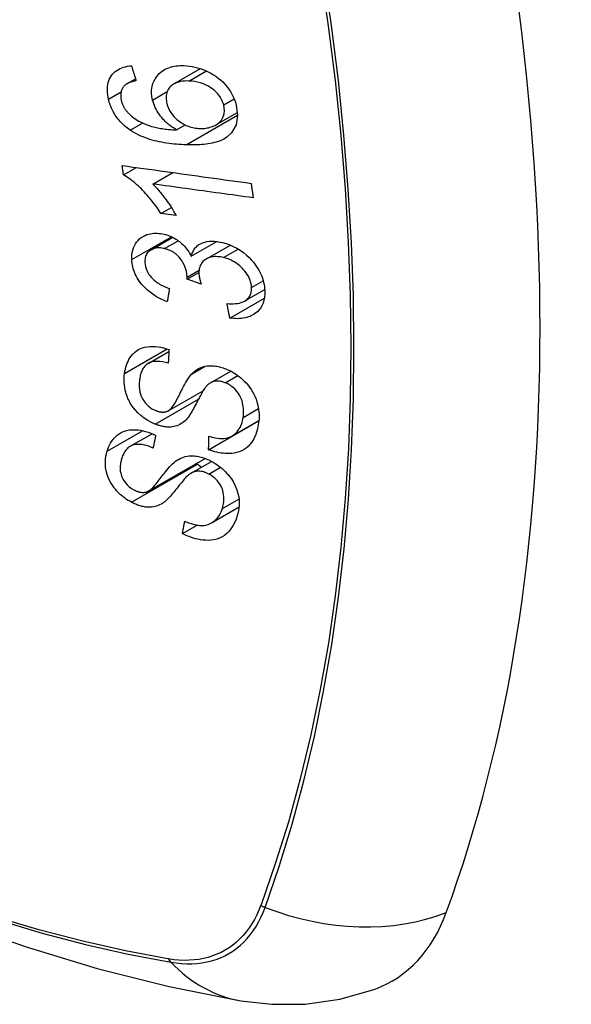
# Model space of a CAD drawing. Header units: inches. Extents: x 338.7 to 398.8, y 128 to 186.9.
# Tile 84 of 110: x 395.069 to 395.371, y 152.373 to 152.913. Entities that reach past the tile are written whole.
import ezdxf

# ---------------------------------------------------------------- set-up
doc = ezdxf.new("R2010")
doc.units = ezdxf.units.IN
doc.header["$MEASUREMENT"] = 0
doc.layers.add('Visible Edges(ANSI)', color=7, linetype='Continuous', lineweight=25)
doc.layers.add('Visible Tangent Edges(ANSI)', color=7, linetype='Continuous', lineweight=25)

msp = doc.modelspace()

# ---------------------------------------------------------------- linework, layer by layer
at = {"layer": 'Visible Edges(ANSI)'}
for p, q in [((395.15341, 152.87784), (395.16796, 152.88622)), ((395.12762, 152.87794), (395.13232, 152.88064)), ((395.17644, 152.85539), (395.18826, 152.86219)), ((395.15486, 152.85258), (395.1596, 152.85531)), ((395.12572, 152.82788), (395.1328, 152.83196)), ((395.14177, 152.8229), (395.1527, 152.8292)), ((395.14622, 152.80673), (395.15196, 152.81003)), ((395.15462, 152.80558), (395.14622, 152.80673)), ((395.14081, 152.78681), (395.15269, 152.79365)), ((395.16287, 152.78324), (395.17692, 152.79133)), ((395.17117, 152.78177), (395.18436, 152.78937)), ((395.16062, 152.77061), (395.1671, 152.77435)), ((395.16834, 152.76798), (395.16062, 152.77061)), ((395.19232, 152.7587), (395.20319, 152.76496)), ((395.18405, 152.74934), (395.20302, 152.76027)), ((395.13918, 152.72441), (395.15061, 152.731)), ((395.17347, 152.71382), (395.18456, 152.7202)), ((395.15027, 152.69841), (395.16938, 152.70942)), ((395.1724, 152.67708), (395.19986, 152.6929)), ((395.1852, 152.68453), (395.19998, 152.69303)), ((395.19986, 152.6929), (395.19986, 152.69297)), ((395.19996, 152.69283), (395.19986, 152.6929)), ((395.12937, 152.67895), (395.14137, 152.68586)), ((395.13928, 152.65434), (395.17048, 152.67231)), ((395.16281, 152.66422), (395.17405, 152.67069)), ((395.17396, 152.63693), (395.18913, 152.64567)), ((395.15804, 152.63105), (395.16614, 152.63572))]:
    msp.add_line(p, q, dxfattribs=at)
at = {"layer": 'Visible Edges(ANSI)', "flags": 128}
for points in [[(395.11749, 152.86945), (395.11723, 152.87064), (395.11703, 152.87184), (395.1169, 152.87302), (395.11683, 152.87419), (395.11684, 152.87534), (395.11692, 152.87647), (395.11708, 152.87757), (395.11733, 152.87863), (395.11765, 152.87963), (395.11806, 152.88059), (395.11854, 152.88151), (395.1191, 152.88237), (395.11973, 152.88318), (395.12042, 152.88392), (395.12118, 152.88459), (395.122, 152.8852), (395.12287, 152.88575), (395.1238, 152.88623), (395.12476, 152.88664), (395.12576, 152.88698), (395.1268, 152.88727), (395.12786, 152.8875), (395.12895, 152.88768), (395.13005, 152.88781)], [(395.13005, 152.88781), (395.13016, 152.88747), (395.13027, 152.88713), (395.13038, 152.88679), (395.13048, 152.88644), (395.13059, 152.8861), (395.1307, 152.88576), (395.1308, 152.88542), (395.13091, 152.88508), (395.13102, 152.88474), (395.13113, 152.8844), (395.13123, 152.88406), (395.13134, 152.88372), (395.13145, 152.88338), (395.13156, 152.88304), (395.13166, 152.8827), (395.13177, 152.88236), (395.13188, 152.88202), (395.13199, 152.88168), (395.13209, 152.88134), (395.1322, 152.881), (395.13231, 152.88066), (395.13242, 152.88032), (395.13253, 152.87998), (395.13263, 152.87964)], [(395.1417, 152.869), (395.14132, 152.8709), (395.14114, 152.87278), (395.14115, 152.87461), (395.14138, 152.87637), (395.14182, 152.87803), (395.14244, 152.87956), (395.14317, 152.88088), (395.14393, 152.88198), (395.14467, 152.88287), (395.14536, 152.8836), (395.1461, 152.88426), (395.14689, 152.88487), (395.14773, 152.88542), (395.1486, 152.88592), (395.14953, 152.88636), (395.15049, 152.88674), (395.15149, 152.88707), (395.15251, 152.88733), (395.15356, 152.88754), (395.15463, 152.8877), (395.15572, 152.88781), (395.15682, 152.88788), (395.15794, 152.8879), (395.15908, 152.88788)], [(395.15908, 152.88788), (395.16051, 152.88779), (395.16194, 152.88763), (395.16338, 152.88741), (395.16483, 152.88711), (395.16628, 152.88674), (395.16774, 152.88629), (395.16921, 152.88576), (395.17069, 152.88516), (395.17215, 152.88448), (395.17359, 152.88373), (395.175, 152.8829), (395.17636, 152.88202), (395.17767, 152.88106), (395.17893, 152.88002), (395.18013, 152.87892), (395.18128, 152.87774), (395.18237, 152.87648), (395.18338, 152.87516), (395.18433, 152.87376), (395.18518, 152.8723), (395.18593, 152.87082), (395.18658, 152.86931), (395.18711, 152.86779), (395.18755, 152.86626)], [(395.12613, 152.8768), (395.12592, 152.87654), (395.12571, 152.87628), (395.12552, 152.876), (395.12533, 152.87572), (395.12516, 152.87543), (395.125, 152.87513), (395.12486, 152.87482), (395.12472, 152.87451), (395.1246, 152.87419), (395.1245, 152.87386), (395.1244, 152.87353), (395.12433, 152.87319), (395.12426, 152.87284), (395.12421, 152.87249), (395.12418, 152.87213), (395.12416, 152.87176), (395.12415, 152.87139), (395.12416, 152.87101), (395.12418, 152.87063), (395.12422, 152.87025), (395.12427, 152.86986), (395.12433, 152.86948), (395.12441, 152.86909), (395.12449, 152.8687)], [(395.13263, 152.87964), (395.13234, 152.87958), (395.13204, 152.87951), (395.13174, 152.87944), (395.13143, 152.87937), (395.13113, 152.87929), (395.13083, 152.87921), (395.13053, 152.87913), (395.13024, 152.87904), (395.12994, 152.87894), (395.12965, 152.87884), (395.12936, 152.87874), (395.12908, 152.87863), (395.1288, 152.87852), (395.12853, 152.8784), (395.12826, 152.87827), (395.128, 152.87814), (395.12775, 152.87801), (395.12749, 152.87786), (395.12725, 152.87771), (395.12701, 152.87754), (395.12677, 152.87737), (395.12655, 152.87719), (395.12633, 152.877), (395.12613, 152.8768)], [(395.16163, 152.87944), (395.16046, 152.87945), (395.1593, 152.87941), (395.15816, 152.87931), (395.15705, 152.87914), (395.15598, 152.87889), (395.15495, 152.87856), (395.15398, 152.87814), (395.15306, 152.87763), (395.15225, 152.87705), (395.15158, 152.87644), (395.15103, 152.87583), (395.15059, 152.87525), (395.15024, 152.87469), (395.14993, 152.87411), (395.14967, 152.8735), (395.14945, 152.87286), (395.14929, 152.87219), (395.14918, 152.8715), (395.14911, 152.87079), (395.1491, 152.87007), (395.14914, 152.86933), (395.14922, 152.86858), (395.14935, 152.86783), (395.14952, 152.86707)], [(395.18071, 152.86629), (395.18052, 152.86698), (395.18029, 152.86766), (395.18002, 152.86834), (395.17971, 152.86901), (395.17936, 152.86968), (395.17897, 152.87033), (395.17855, 152.87097), (395.17809, 152.87159), (395.17759, 152.8722), (395.17707, 152.87278), (395.17653, 152.87334), (395.17596, 152.87388), (395.17537, 152.87439), (395.17477, 152.87488), (395.17414, 152.87536), (395.17333, 152.87592), (395.1723, 152.87656), (395.17104, 152.87723), (395.16955, 152.87788), (395.16796, 152.87843), (395.16637, 152.87885), (395.16478, 152.87915), (395.16319, 152.87934), (395.16163, 152.87944)], [(395.1294, 152.85247), (395.12866, 152.85299), (395.12793, 152.85353), (395.12722, 152.85409), (395.12652, 152.85467), (395.12584, 152.85527), (395.12518, 152.85589), (395.12453, 152.85654), (395.12391, 152.8572), (395.12331, 152.85787), (395.12274, 152.85857), (395.12219, 152.85927), (395.12167, 152.86), (395.12117, 152.86074), (395.1207, 152.8615), (395.12025, 152.86227), (395.11984, 152.86304), (395.11945, 152.86382), (395.11909, 152.86461), (395.11876, 152.86541), (395.11845, 152.86621), (395.11817, 152.86702), (395.11792, 152.86783), (395.11769, 152.86864), (395.11749, 152.86945)], [(395.12449, 152.8687), (395.12457, 152.86839), (395.12466, 152.86808), (395.12475, 152.86777), (395.12485, 152.86746), (395.12496, 152.86715), (395.12507, 152.86685), (395.12519, 152.86654), (395.12532, 152.86624), (395.12546, 152.86594), (395.12561, 152.86564), (395.12576, 152.86534), (395.12592, 152.86504), (395.12609, 152.86475), (395.12627, 152.86446), (395.12645, 152.86417), (395.12664, 152.86389), (395.12684, 152.86361), (395.12704, 152.86334), (395.12725, 152.86307), (395.12747, 152.8628), (395.12769, 152.86254), (395.12792, 152.86228), (395.12815, 152.86203), (395.1284, 152.86178)], [(395.15486, 152.85258), (395.15425, 152.85293), (395.15366, 152.85329), (395.15307, 152.85367), (395.15248, 152.85406), (395.15191, 152.85446), (395.15134, 152.85488), (395.15078, 152.85531), (395.15023, 152.85576), (395.14969, 152.85622), (395.14913, 152.85672), (395.14854, 152.85728), (395.14793, 152.8579), (395.14731, 152.85858), (395.14668, 152.85933), (395.14603, 152.86014), (395.14539, 152.86103), (395.14476, 152.86197), (395.14417, 152.86294), (395.14363, 152.86392), (395.14314, 152.86492), (395.1427, 152.86593), (395.14231, 152.86695), (395.14197, 152.86797), (395.1417, 152.869)], [(395.14952, 152.86707), (395.14989, 152.86579), (395.15038, 152.86451), (395.15099, 152.86327), (395.15172, 152.86207), (395.15256, 152.86092), (395.15347, 152.85985), (395.15438, 152.85894), (395.15524, 152.85816), (395.15601, 152.85754), (395.15673, 152.85701), (395.15746, 152.85651), (395.1582, 152.85605), (395.15896, 152.85563), (395.15973, 152.85525), (395.16052, 152.8549), (395.16131, 152.85459), (395.16211, 152.85432), (395.16291, 152.85409), (395.16371, 152.85389), (395.16451, 152.85373), (395.1653, 152.8536), (395.1661, 152.85351), (395.16688, 152.85344), (395.16767, 152.8534)], [(395.18755, 152.86626), (395.18833, 152.86053), (395.18747, 152.8553), (395.18504, 152.85104), (395.18261, 152.84872), (395.1816, 152.84804), (395.18067, 152.84751), (395.1797, 152.84704), (395.17869, 152.84662), (395.17765, 152.84625), (395.17659, 152.84592), (395.17551, 152.84563), (395.17442, 152.84538), (395.1733, 152.84516), (395.17216, 152.84497), (395.171, 152.84481), (395.16982, 152.84468), (395.16863, 152.84457), (395.16743, 152.84449), (395.16622, 152.84443), (395.165, 152.84439), (395.16379, 152.84437), (395.16258, 152.84437), (395.16137, 152.84439), (395.16017, 152.84442)], [(395.16767, 152.8534), (395.16849, 152.85339), (395.1693, 152.85341), (395.17009, 152.85346), (395.17087, 152.85355), (395.17164, 152.85367), (395.17239, 152.85383), (395.17312, 152.85402), (395.17384, 152.85424), (395.17455, 152.85449), (395.17525, 152.85478), (395.17593, 152.85511), (395.17659, 152.85547), (395.17723, 152.85589), (395.17784, 152.85635), (395.17842, 152.85686), (395.17895, 152.85742), (395.17942, 152.85802), (395.17983, 152.85867), (395.18019, 152.85936), (395.18056, 152.8603), (395.1809, 152.86157), (395.18107, 152.86308), (395.18101, 152.86466), (395.18071, 152.86629)], [(395.1284, 152.86178), (395.13015, 152.86015), (395.13204, 152.85871), (395.13405, 152.85746), (395.13611, 152.8564), (395.13805, 152.85555), (395.13975, 152.85493), (395.14112, 152.85451), (395.1421, 152.85424), (395.14288, 152.85405), (395.14367, 152.85387), (395.14447, 152.85371), (395.14528, 152.85356), (395.14609, 152.85342), (395.1469, 152.8533), (395.14771, 152.85318), (395.14853, 152.85308), (395.14934, 152.85299), (395.15015, 152.8529), (395.15095, 152.85283), (395.15175, 152.85276), (395.15254, 152.8527), (395.15333, 152.85265), (395.1541, 152.85261), (395.15486, 152.85258)], [(395.16017, 152.84442), (395.15882, 152.84447), (395.15747, 152.84454), (395.15611, 152.84463), (395.15476, 152.84473), (395.1534, 152.84486), (395.15204, 152.84501), (395.15069, 152.84518), (395.14935, 152.84537), (395.14801, 152.84558), (395.14667, 152.84582), (395.14535, 152.84608), (395.14404, 152.84638), (395.14274, 152.84669), (395.14145, 152.84704), (395.14018, 152.84742), (395.13893, 152.84782), (395.13769, 152.84826), (395.13648, 152.84873), (395.13526, 152.84924), (395.13406, 152.84979), (395.13287, 152.85039), (395.13169, 152.85104), (395.13054, 152.85173), (395.1294, 152.85247)], [(395.12499, 152.83305), (395.12792, 152.83264), (395.13085, 152.83223), (395.13379, 152.83182), (395.13674, 152.83142), (395.13969, 152.83101), (395.14264, 152.8306), (395.1456, 152.83019), (395.14856, 152.82978), (395.15152, 152.82936), (395.15448, 152.82895), (395.15745, 152.82854), (395.16041, 152.82813), (395.16337, 152.82772), (395.16633, 152.82731), (395.16929, 152.8269), (395.17225, 152.82649), (395.1752, 152.82608), (395.17815, 152.82568), (395.18109, 152.82527), (395.18403, 152.82486), (395.18696, 152.82446), (395.18988, 152.82405), (395.1928, 152.82365), (395.19571, 152.82325)], [(395.12572, 152.82788), (395.12569, 152.8281), (395.12566, 152.82831), (395.12563, 152.82853), (395.1256, 152.82874), (395.12557, 152.82896), (395.12554, 152.82917), (395.12551, 152.82939), (395.12548, 152.8296), (395.12545, 152.82982), (395.12542, 152.83003), (395.12539, 152.83025), (395.12536, 152.83046), (395.12533, 152.83068), (395.1253, 152.83089), (395.12527, 152.83111), (395.12523, 152.83132), (395.1252, 152.83154), (395.12517, 152.83176), (395.12514, 152.83197), (395.12511, 152.83219), (395.12508, 152.8324), (395.12505, 152.83262), (395.12502, 152.83283), (395.12499, 152.83305)], [(395.14622, 152.80673), (395.14527, 152.80821), (395.14432, 152.80963), (395.14337, 152.81098), (395.14243, 152.81227), (395.14149, 152.81348), (395.14057, 152.81464), (395.13965, 152.81574), (395.13875, 152.81678), (395.13786, 152.81776), (395.13699, 152.81868), (395.13614, 152.81955), (395.13532, 152.82037), (395.13452, 152.82114), (395.13374, 152.82187), (395.13299, 152.82254), (395.13224, 152.82321), (395.13147, 152.82386), (395.13068, 152.8245), (395.12989, 152.82512), (395.12907, 152.82573), (395.12825, 152.82631), (395.12742, 152.82686), (395.12657, 152.82739), (395.12572, 152.82788)], [(395.19692, 152.8153), (395.19463, 152.81562), (395.19235, 152.81593), (395.19006, 152.81625), (395.18777, 152.81656), (395.18547, 152.81688), (395.18318, 152.81719), (395.18088, 152.81751), (395.17858, 152.81783), (395.17628, 152.81815), (395.17397, 152.81846), (395.17167, 152.81878), (395.16936, 152.8191), (395.16706, 152.81942), (395.16475, 152.81973), (395.16245, 152.82005), (395.16014, 152.82037), (395.15784, 152.82069), (395.15554, 152.821), (395.15324, 152.82132), (395.15094, 152.82164), (395.14864, 152.82195), (395.14635, 152.82227), (395.14406, 152.82259), (395.14177, 152.8229)], [(395.14177, 152.8229), (395.14225, 152.82242), (395.14273, 152.82193), (395.14321, 152.82143), (395.14368, 152.82092), (395.14415, 152.82041), (395.14461, 152.81988), (395.14507, 152.81935), (395.14552, 152.81882), (395.14596, 152.81829), (395.14639, 152.81775), (395.14682, 152.81721), (395.14724, 152.81667), (395.14766, 152.81613), (395.14806, 152.81559), (395.14852, 152.81497), (395.14907, 152.81423), (395.14968, 152.81338), (395.15034, 152.81244), (395.15104, 152.81142), (395.15177, 152.81033), (395.1525, 152.80918), (395.15323, 152.808), (395.15394, 152.8068), (395.15462, 152.80558)], [(395.19571, 152.82325), (395.19576, 152.82292), (395.19581, 152.82258), (395.19586, 152.82225), (395.19591, 152.82192), (395.19596, 152.82159), (395.19601, 152.82126), (395.19606, 152.82093), (395.19611, 152.8206), (395.19616, 152.82027), (395.19621, 152.81993), (395.19626, 152.8196), (395.19631, 152.81927), (395.19636, 152.81894), (395.19641, 152.81861), (395.19646, 152.81828), (395.19651, 152.81795), (395.19656, 152.81762), (395.19661, 152.81729), (395.19666, 152.81696), (395.19671, 152.81663), (395.19676, 152.81629), (395.19681, 152.81596), (395.19686, 152.81563), (395.19692, 152.8153)], [(395.13025, 152.7814), (395.13024, 152.78275), (395.13032, 152.78408), (395.1305, 152.78536), (395.13079, 152.7866), (395.13117, 152.78779), (395.13166, 152.78893), (395.13224, 152.79002), (395.13292, 152.79103), (395.13367, 152.79195), (395.13452, 152.7928), (395.13547, 152.79355), (395.13649, 152.79419), (395.13754, 152.79471), (395.13858, 152.79511), (395.13959, 152.7954), (395.14056, 152.79562), (395.14147, 152.79576), (395.14237, 152.79585), (395.14329, 152.79589), (395.14422, 152.79588), (395.14516, 152.79582), (395.14612, 152.79571), (395.14708, 152.79555), (395.14806, 152.79534)], [(395.14806, 152.79534), (395.14871, 152.79517), (395.14937, 152.79498), (395.15002, 152.79477), (395.15068, 152.79453), (395.15133, 152.79427), (395.15197, 152.79399), (395.15261, 152.79369), (395.15324, 152.79336), (395.15386, 152.79301), (395.15448, 152.79263), (395.1551, 152.79223), (395.15574, 152.79178), (395.1564, 152.79129), (395.15707, 152.79074), (395.15775, 152.79014), (395.15843, 152.78949), (395.15911, 152.78878), (395.15976, 152.78804), (395.16036, 152.78728), (395.16093, 152.7865), (395.16147, 152.78571), (395.16197, 152.78489), (395.16244, 152.78407), (395.16287, 152.78324)], [(395.16287, 152.78324), (395.16303, 152.78384), (395.16321, 152.78443), (395.16342, 152.78501), (395.16366, 152.78557), (395.16393, 152.78611), (395.16422, 152.78664), (395.16455, 152.78714), (395.1649, 152.78762), (395.16529, 152.78808), (395.1657, 152.78851), (395.16615, 152.78891), (395.16662, 152.78929), (395.16712, 152.78964), (395.16767, 152.78997), (395.16837, 152.79033), (395.16922, 152.79069), (395.17025, 152.79102), (395.17144, 152.79128), (395.17279, 152.79145), (395.17419, 152.79151), (395.17562, 152.79146), (395.17707, 152.79131), (395.17854, 152.79107), (395.18001, 152.79076)], [(395.18001, 152.79076), (395.18201, 152.79021), (395.18399, 152.78952), (395.18595, 152.78867), (395.18787, 152.78768), (395.18972, 152.78654), (395.1915, 152.78526), (395.19317, 152.78388), (395.19463, 152.7825), (395.1959, 152.78117), (395.19695, 152.77995), (395.1978, 152.77887), (395.19857, 152.77782), (395.19927, 152.77675), (395.19993, 152.77566), (395.20052, 152.77455), (395.20106, 152.77343), (395.20154, 152.77229), (395.20195, 152.77115), (395.20231, 152.77001), (395.2026, 152.76887), (395.20284, 152.76773), (395.20302, 152.7666), (395.20315, 152.76547), (395.20322, 152.76435)], [(395.14819, 152.78744), (395.14745, 152.7876), (395.14672, 152.78772), (395.146, 152.7878), (395.14528, 152.78784), (395.14458, 152.78784), (395.1439, 152.78779), (395.14323, 152.78769), (395.1426, 152.78754), (395.14198, 152.78735), (395.14139, 152.78711), (395.14083, 152.78682), (395.14029, 152.78648), (395.1398, 152.7861), (395.13935, 152.78569), (395.13894, 152.78523), (395.13859, 152.78475), (395.13828, 152.78422), (395.13802, 152.78367), (395.1378, 152.78308), (395.13764, 152.78247), (395.13753, 152.78183), (395.13746, 152.78118), (395.13743, 152.78051), (395.13744, 152.77984)], [(395.16067, 152.77182), (395.16021, 152.77499), (395.15913, 152.77815), (395.15751, 152.78108), (395.1562, 152.78284), (395.1557, 152.78338), (395.15537, 152.78371), (395.15502, 152.78402), (395.15467, 152.78432), (395.15431, 152.78461), (395.15394, 152.78489), (395.15356, 152.78515), (395.15318, 152.78541), (395.15278, 152.78565), (395.15238, 152.78587), (395.15197, 152.78608), (395.15156, 152.78628), (395.15114, 152.78647), (395.15072, 152.78664), (395.1503, 152.7868), (395.14988, 152.78695), (395.14946, 152.78709), (395.14903, 152.78722), (395.14861, 152.78733), (395.14819, 152.78744)], [(395.14972, 152.75824), (395.14807, 152.75893), (395.14645, 152.75969), (395.14484, 152.76052), (395.14327, 152.76143), (395.14173, 152.76242), (395.14025, 152.76351), (395.13888, 152.76463), (395.13769, 152.76572), (395.13666, 152.76678), (395.13578, 152.76777), (395.13503, 152.7687), (395.13435, 152.76962), (395.13372, 152.77055), (395.13315, 152.7715), (395.13262, 152.77247), (395.13214, 152.77345), (395.13172, 152.77445), (395.13136, 152.77545), (395.13105, 152.77644), (395.13079, 152.77744), (395.13058, 152.77844), (395.13043, 152.77943), (395.13032, 152.78042), (395.13025, 152.7814)], [(395.13744, 152.77984), (395.13754, 152.77874), (395.13774, 152.77762), (395.13806, 152.77651), (395.13849, 152.77541), (395.13904, 152.77432), (395.13966, 152.77333), (395.14028, 152.77249), (395.14085, 152.7718), (395.14137, 152.77124), (395.1419, 152.77071), (395.14245, 152.7702), (395.14303, 152.76972), (395.14363, 152.76926), (395.14424, 152.76883), (395.14487, 152.76841), (395.14551, 152.76801), (395.14616, 152.76764), (395.14683, 152.76728), (395.1475, 152.76694), (395.14817, 152.76662), (395.14885, 152.76632), (395.14954, 152.76603), (395.15022, 152.76576), (395.1509, 152.7655)], [(395.18049, 152.78254), (395.17969, 152.78272), (395.1789, 152.78286), (395.17811, 152.78297), (395.17733, 152.78303), (395.17656, 152.78306), (395.1758, 152.78305), (395.17506, 152.783), (395.17433, 152.78289), (395.17363, 152.78275), (395.17295, 152.78256), (395.1723, 152.78232), (395.17168, 152.78204), (395.17108, 152.78172), (395.1705, 152.78134), (395.1699, 152.78088), (395.16931, 152.78034), (395.16876, 152.77969), (395.16826, 152.77897), (395.16786, 152.77818), (395.16754, 152.77734), (395.16731, 152.77645), (395.16717, 152.77553), (395.1671, 152.77457), (395.16711, 152.77359)], [(395.19597, 152.76612), (395.19589, 152.76714), (395.19572, 152.76817), (395.19547, 152.76921), (395.19514, 152.77024), (395.19472, 152.77126), (395.19422, 152.77227), (395.19364, 152.77326), (395.19299, 152.77421), (395.19232, 152.77509), (395.19164, 152.77589), (395.19096, 152.77661), (395.19027, 152.77728), (395.18956, 152.77793), (395.18882, 152.77854), (395.18806, 152.77911), (395.18728, 152.77965), (395.18646, 152.78016), (395.18563, 152.78062), (395.18479, 152.78104), (395.18394, 152.78142), (395.18309, 152.78176), (395.18223, 152.78206), (395.18136, 152.78232), (395.18049, 152.78254)], [(395.16062, 152.77061), (395.16062, 152.77066), (395.16062, 152.77071), (395.16063, 152.77076), (395.16063, 152.77081), (395.16064, 152.77086), (395.16064, 152.77091), (395.16064, 152.77097), (395.16065, 152.77102), (395.16065, 152.77107), (395.16065, 152.77112), (395.16066, 152.77117), (395.16066, 152.77122), (395.16066, 152.77127), (395.16066, 152.77132), (395.16067, 152.77137), (395.16067, 152.77142), (395.16067, 152.77147), (395.16067, 152.77152), (395.16067, 152.77157), (395.16067, 152.77162), (395.16067, 152.77167), (395.16067, 152.77172), (395.16067, 152.77177), (395.16067, 152.77182)], [(395.16711, 152.77359), (395.16712, 152.77337), (395.16714, 152.77314), (395.16716, 152.77292), (395.16719, 152.77269), (395.16722, 152.77247), (395.16725, 152.77224), (395.16729, 152.77201), (395.16733, 152.77177), (395.16738, 152.77154), (395.16743, 152.7713), (395.16748, 152.77106), (395.16753, 152.77083), (395.16759, 152.77059), (395.16765, 152.77035), (395.16771, 152.77011), (395.16777, 152.76987), (395.16784, 152.76963), (395.16791, 152.76939), (395.16798, 152.76915), (395.16805, 152.76891), (395.16812, 152.76868), (395.16819, 152.76844), (395.16826, 152.76821), (395.16834, 152.76798)], [(395.1509, 152.7655), (395.15085, 152.7652), (395.1508, 152.7649), (395.15075, 152.76459), (395.1507, 152.76429), (395.15065, 152.76399), (395.1506, 152.76368), (395.15055, 152.76338), (395.1505, 152.76308), (395.15045, 152.76278), (395.1504, 152.76247), (395.15035, 152.76217), (395.1503, 152.76187), (395.15025, 152.76157), (395.15021, 152.76127), (395.15016, 152.76096), (395.15011, 152.76066), (395.15006, 152.76036), (395.15001, 152.76006), (395.14996, 152.75975), (395.14991, 152.75945), (395.14986, 152.75915), (395.14982, 152.75885), (395.14977, 152.75855), (395.14972, 152.75824)], [(395.1825, 152.75725), (395.18366, 152.7572), (395.18482, 152.75718), (395.18597, 152.7572), (395.18711, 152.75728), (395.1882, 152.75741), (395.18928, 152.7576), (395.19032, 152.75786), (395.1913, 152.75821), (395.19221, 152.75864), (395.19295, 152.75911), (395.19353, 152.75958), (395.19399, 152.76003), (395.19435, 152.76044), (395.19466, 152.76086), (395.19494, 152.7613), (395.19519, 152.76176), (395.1954, 152.76224), (395.19558, 152.76275), (395.19573, 152.76327), (395.19584, 152.76382), (395.19592, 152.76438), (395.19597, 152.76495), (395.19598, 152.76553), (395.19597, 152.76612)], [(395.20322, 152.76435), (395.20324, 152.76257), (395.2031, 152.76082), (395.2028, 152.75915), (395.20232, 152.75755), (395.20167, 152.75606), (395.20087, 152.75474), (395.20001, 152.75366), (395.19916, 152.75279), (395.19836, 152.75212), (395.19761, 152.75158), (395.19683, 152.75109), (395.19602, 152.75065), (395.19517, 152.75026), (395.19428, 152.74992), (395.19335, 152.74964), (395.19239, 152.74941), (395.19141, 152.74923), (395.19041, 152.7491), (395.18938, 152.74903), (395.18834, 152.749), (395.18729, 152.74902), (395.18622, 152.74909), (395.18514, 152.7492), (395.18405, 152.74934)], [(395.18405, 152.74934), (395.18398, 152.74967), (395.18392, 152.75), (395.18385, 152.75033), (395.18379, 152.75066), (395.18372, 152.75099), (395.18366, 152.75132), (395.18359, 152.75165), (395.18353, 152.75198), (395.18346, 152.75231), (395.1834, 152.75264), (395.18333, 152.75297), (395.18327, 152.75329), (395.1832, 152.75362), (395.18314, 152.75395), (395.18308, 152.75428), (395.18301, 152.75461), (395.18295, 152.75494), (395.18288, 152.75527), (395.18282, 152.7556), (395.18275, 152.75593), (395.18269, 152.75626), (395.18263, 152.75659), (395.18256, 152.75692), (395.1825, 152.75725)], [(395.12628, 152.71893), (395.12647, 152.7201), (395.12671, 152.72124), (395.12699, 152.72237), (395.12733, 152.72346), (395.12772, 152.72453), (395.12818, 152.72556), (395.12869, 152.72655), (395.12926, 152.72751), (395.1299, 152.72842), (395.13062, 152.72931), (395.13152, 152.73024), (395.13263, 152.73115), (395.13396, 152.73201), (395.13552, 152.73275), (395.13716, 152.73327), (395.13878, 152.7336), (395.14035, 152.73375), (395.14184, 152.73379), (395.14329, 152.73372), (395.14474, 152.73356), (395.14621, 152.7333), (395.14769, 152.73296), (395.14918, 152.73253), (395.15067, 152.73202)], [(395.15067, 152.73202), (395.15065, 152.7317), (395.15064, 152.73139), (395.15062, 152.73108), (395.1506, 152.73076), (395.15058, 152.73045), (395.15056, 152.73013), (395.15055, 152.72982), (395.15053, 152.72951), (395.15051, 152.72919), (395.15049, 152.72888), (395.15048, 152.72856), (395.15046, 152.72825), (395.15044, 152.72794), (395.15042, 152.72762), (395.15041, 152.72731), (395.15039, 152.72699), (395.15037, 152.72668), (395.15035, 152.72637), (395.15034, 152.72605), (395.15032, 152.72574), (395.1503, 152.72543), (395.15029, 152.72511), (395.15027, 152.7248), (395.15025, 152.72449)], [(395.15025, 152.72449), (395.1487, 152.72492), (395.14715, 152.72526), (395.14561, 152.72548), (395.14412, 152.72557), (395.14268, 152.7255), (395.14131, 152.72526), (395.14012, 152.72487), (395.1392, 152.72442), (395.13853, 152.72399), (395.13805, 152.7236), (395.13761, 152.72319), (395.13721, 152.72275), (395.13684, 152.72228), (395.13651, 152.72178), (395.1362, 152.72126), (395.13593, 152.72073), (395.13568, 152.72017), (395.13545, 152.7196), (395.13526, 152.71901), (395.13508, 152.71841), (395.13493, 152.71781), (395.13479, 152.71719), (395.13468, 152.71657), (395.13458, 152.71594)], [(394.57583, 152.72436), (394.61164, 152.69023), (394.64802, 152.6575), (394.6849, 152.62622), (394.72226, 152.59644), (394.76003, 152.56822), (394.79817, 152.5416), (394.83664, 152.51664), (394.87539, 152.49339), (394.91437, 152.47188), (394.95355, 152.45219), (394.99287, 152.43434), (395.0323, 152.41839), (395.07179, 152.40439), (395.1113, 152.39239), (395.15078, 152.38245), (395.19017, 152.37462)], [(395.16305, 152.71856), (395.16374, 152.71926), (395.16447, 152.71991), (395.16525, 152.72052), (395.16607, 152.72108), (395.16693, 152.72159), (395.16785, 152.72204), (395.16881, 152.72242), (395.16979, 152.72272), (395.17073, 152.72294), (395.17164, 152.72308), (395.1725, 152.72316), (395.17332, 152.72319), (395.17407, 152.72319), (395.17478, 152.72315), (395.17548, 152.72309), (395.17618, 152.72301), (395.17688, 152.72289), (395.17759, 152.72275), (395.1783, 152.72259), (395.17901, 152.72241), (395.17972, 152.7222), (395.18043, 152.72197), (395.18115, 152.72171), (395.18186, 152.72144)], [(395.18186, 152.72144), (395.18295, 152.72098), (395.18403, 152.72048), (395.18509, 152.71992), (395.18613, 152.71932), (395.18716, 152.71867), (395.18816, 152.71797), (395.18913, 152.71724), (395.19007, 152.71647), (395.191, 152.71565), (395.19196, 152.71473), (395.19293, 152.71373), (395.19389, 152.71263), (395.19483, 152.71142), (395.19572, 152.71014), (395.19653, 152.70882), (395.19725, 152.70749), (395.19788, 152.70614), (395.19843, 152.70477), (395.19893, 152.7033), (395.19943, 152.70144), (395.19985, 152.69921), (395.20009, 152.69669), (395.20007, 152.69421), (395.19982, 152.6918)], [(395.14305, 152.69112), (395.14101, 152.69203), (395.13902, 152.69313), (395.13711, 152.69439), (395.1353, 152.6958), (395.13363, 152.69732), (395.13228, 152.69874), (395.13124, 152.69998), (395.13048, 152.701), (395.12993, 152.70182), (395.12943, 152.70264), (395.12897, 152.70347), (395.12854, 152.7043), (395.12816, 152.70514), (395.12781, 152.70598), (395.12749, 152.70683), (395.12721, 152.70769), (395.12692, 152.70868), (395.12664, 152.70984), (395.12638, 152.71116), (395.12617, 152.71264), (395.12605, 152.71424), (395.12603, 152.71584), (395.12611, 152.7174), (395.12628, 152.71893)], [(395.13458, 152.71594), (395.13451, 152.71545), (395.13445, 152.71495), (395.13441, 152.71445), (395.13437, 152.71395), (395.13434, 152.71344), (395.13432, 152.71293), (395.13432, 152.71241), (395.13433, 152.71189), (395.13435, 152.71137), (395.13439, 152.71084), (395.13445, 152.71031), (395.13452, 152.70977), (395.13461, 152.70923), (395.13472, 152.70869), (395.13485, 152.70815), (395.13501, 152.70761), (395.13519, 152.70706), (395.1354, 152.70652), (395.13572, 152.70579), (395.13651, 152.7044), (395.13783, 152.70261), (395.13945, 152.70096), (395.14133, 152.69959), (395.14337, 152.69858)], [(395.14997, 152.69826), (395.15059, 152.69862), (395.15121, 152.69912), (395.15183, 152.69975), (395.15245, 152.70049), (395.15305, 152.70131), (395.15362, 152.70217), (395.15416, 152.70305), (395.15466, 152.70391), (395.15513, 152.70475), (395.15557, 152.70558), (395.15599, 152.70641), (395.15641, 152.70725), (395.15682, 152.70809), (395.15724, 152.70895), (395.15768, 152.70984), (395.15814, 152.71075), (395.15864, 152.71171), (395.15917, 152.7127), (395.15976, 152.71375), (395.16038, 152.71481), (395.16103, 152.71586), (395.1617, 152.71686), (395.16238, 152.71777), (395.16305, 152.71856)], [(395.18153, 152.71381), (395.18086, 152.71406), (395.18019, 152.71427), (395.17952, 152.71445), (395.17885, 152.71459), (395.1782, 152.71469), (395.17755, 152.71474), (395.17691, 152.71474), (395.17631, 152.71471), (395.17576, 152.71464), (395.17526, 152.71454), (395.1748, 152.71441), (395.17437, 152.71426), (395.17397, 152.71408), (395.17359, 152.71389), (395.17322, 152.71367), (395.17287, 152.71343), (395.17252, 152.71318), (395.1722, 152.71291), (395.17188, 152.71262), (395.17158, 152.71233), (395.17129, 152.71202), (395.17102, 152.71171), (395.17075, 152.71139), (395.1705, 152.71106)], [(395.1705, 152.71106), (395.17017, 152.71062), (395.16982, 152.7101), (395.16945, 152.70951), (395.16906, 152.70886), (395.16866, 152.70815), (395.16824, 152.70739), (395.16781, 152.70658), (395.16737, 152.70575), (395.16692, 152.70488), (395.16646, 152.704), (395.16599, 152.7031), (395.16552, 152.7022), (395.16504, 152.70131), (395.16457, 152.70042), (395.16409, 152.69955), (395.16361, 152.69871), (395.16314, 152.69789), (395.16267, 152.69711), (395.16217, 152.69634), (395.16166, 152.69558), (395.16113, 152.69485), (395.16058, 152.69416), (395.16003, 152.69354), (395.15948, 152.69299)], [(395.1914, 152.69479), (395.19152, 152.69575), (395.19161, 152.69672), (395.19164, 152.6977), (395.19163, 152.6987), (395.19157, 152.69971), (395.19145, 152.70074), (395.19127, 152.70177), (395.19104, 152.70281), (395.19074, 152.70385), (395.19038, 152.70488), (395.18994, 152.70591), (395.18942, 152.70693), (395.18881, 152.70792), (395.18813, 152.70887), (395.18742, 152.70971), (395.18671, 152.71044), (395.18603, 152.71106), (395.1854, 152.71158), (395.18479, 152.71203), (395.18417, 152.71246), (395.18353, 152.71284), (395.18287, 152.7132), (395.18221, 152.71352), (395.18153, 152.71381)], [(395.14337, 152.69858), (395.14366, 152.69847), (395.14396, 152.69836), (395.14426, 152.69826), (395.14455, 152.69816), (395.14485, 152.69808), (395.14514, 152.698), (395.14544, 152.69794), (395.14573, 152.69788), (395.14602, 152.69783), (395.14631, 152.69779), (395.1466, 152.69776), (395.14689, 152.69774), (395.14717, 152.69773), (395.14745, 152.69773), (395.14773, 152.69774), (395.148, 152.69776), (395.14826, 152.69779), (395.14852, 152.69782), (395.14877, 152.69787), (395.14902, 152.69793), (395.14927, 152.698), (395.14951, 152.69808), (395.14974, 152.69816), (395.14997, 152.69826)], [(395.15948, 152.69299), (395.15883, 152.69242), (395.15814, 152.69188), (395.15742, 152.69139), (395.15666, 152.69094), (395.15585, 152.69055), (395.155, 152.69022), (395.15412, 152.68994), (395.15325, 152.68974), (395.15243, 152.68961), (395.15164, 152.68954), (395.15091, 152.68951), (395.15024, 152.68951), (395.14963, 152.68954), (395.14904, 152.68958), (395.14845, 152.68965), (395.14785, 152.68974), (395.14726, 152.68984), (395.14666, 152.68997), (395.14606, 152.69012), (395.14546, 152.69028), (395.14486, 152.69046), (395.14426, 152.69066), (395.14365, 152.69088), (395.14305, 152.69112)], [(395.17262, 152.68448), (395.17379, 152.68415), (395.17497, 152.68385), (395.17614, 152.68361), (395.17731, 152.68342), (395.17846, 152.68329), (395.17959, 152.68323), (395.1807, 152.68325), (395.18177, 152.68335), (395.18281, 152.68356), (395.18384, 152.68388), (395.18486, 152.68434), (395.18581, 152.6849), (395.18666, 152.68555), (395.18742, 152.68624), (395.1881, 152.68697), (395.18869, 152.68772), (395.18921, 152.68849), (395.18967, 152.6893), (395.19009, 152.69014), (395.19045, 152.69101), (395.19076, 152.69192), (395.19102, 152.69285), (395.19123, 152.69381), (395.1914, 152.69479)], [(395.1167, 152.6763), (395.11708, 152.67742), (395.11751, 152.67852), (395.11799, 152.67958), (395.11854, 152.6806), (395.11914, 152.68158), (395.11981, 152.68252), (395.12054, 152.6834), (395.12134, 152.68423), (395.12222, 152.68501), (395.12324, 152.68576), (395.12441, 152.68647), (395.12577, 152.68708), (395.12731, 152.68758), (395.12896, 152.6879), (395.13059, 152.68805), (395.13217, 152.68804), (395.13367, 152.68793), (395.13508, 152.68773), (395.13647, 152.68745), (395.13786, 152.6871), (395.13924, 152.68667), (395.14063, 152.68616), (395.14201, 152.68558), (395.1434, 152.68493)], [(395.19982, 152.6918), (395.19918, 152.6885), (395.19825, 152.68543), (395.19718, 152.68301), (395.19609, 152.6812), (395.19509, 152.67991), (395.19411, 152.67889), (395.19303, 152.67798), (395.19185, 152.67718), (395.19057, 152.6765), (395.18919, 152.67594), (395.18779, 152.67552), (395.18641, 152.67524), (395.18507, 152.67506), (395.18379, 152.67498), (395.1826, 152.67497), (395.18149, 152.67501), (395.18037, 152.67511), (395.17925, 152.67525), (395.17812, 152.67544), (395.17699, 152.67568), (395.17585, 152.67597), (395.1747, 152.6763), (395.17355, 152.67667), (395.1724, 152.67708)], [(395.1434, 152.68493), (395.14333, 152.68465), (395.14327, 152.68436), (395.14321, 152.68407), (395.14315, 152.68378), (395.14309, 152.68349), (395.14303, 152.6832), (395.14297, 152.68292), (395.14291, 152.68263), (395.14285, 152.68234), (395.14279, 152.68205), (395.14273, 152.68176), (395.14266, 152.68148), (395.1426, 152.68119), (395.14254, 152.6809), (395.14248, 152.68061), (395.14242, 152.68032), (395.14236, 152.68004), (395.1423, 152.67975), (395.14224, 152.67946), (395.14218, 152.67917), (395.14212, 152.67888), (395.14206, 152.6786), (395.142, 152.67831), (395.14194, 152.67802)], [(395.1724, 152.67708), (395.17241, 152.67739), (395.17242, 152.6777), (395.17243, 152.67801), (395.17243, 152.67831), (395.17244, 152.67862), (395.17245, 152.67893), (395.17246, 152.67924), (395.17247, 152.67955), (395.17248, 152.67985), (395.17249, 152.68016), (395.1725, 152.68047), (395.17251, 152.68078), (395.17252, 152.68109), (395.17253, 152.68139), (395.17254, 152.6817), (395.17255, 152.68201), (395.17256, 152.68232), (395.17257, 152.68263), (395.17258, 152.68294), (395.17258, 152.68324), (395.17259, 152.68355), (395.1726, 152.68386), (395.17261, 152.68417), (395.17262, 152.68448)], [(395.14194, 152.67802), (395.14076, 152.67851), (395.13956, 152.67895), (395.13836, 152.67933), (395.13717, 152.67963), (395.13599, 152.67986), (395.13483, 152.67999), (395.13371, 152.68003), (395.13262, 152.67997), (395.13158, 152.6798), (395.13067, 152.67954), (395.12988, 152.67921), (395.12921, 152.67885), (395.12863, 152.67846), (395.12811, 152.67804), (395.12763, 152.67758), (395.12719, 152.67709), (395.12678, 152.67657), (395.12641, 152.67602), (395.12607, 152.67545), (395.12576, 152.67486), (395.12548, 152.67425), (395.12522, 152.67363), (395.12498, 152.673), (395.12477, 152.67235)], [(395.13003, 152.64825), (395.12913, 152.64875), (395.12825, 152.64928), (395.12739, 152.64984), (395.12654, 152.65044), (395.12571, 152.65106), (395.1249, 152.65172), (395.12411, 152.6524), (395.12336, 152.65311), (395.12263, 152.65384), (395.12193, 152.65459), (395.12125, 152.65536), (395.12052, 152.65625), (395.11958, 152.65755), (395.11852, 152.65925), (395.1175, 152.66132), (395.11672, 152.66342), (395.11621, 152.66541), (395.11591, 152.66724), (395.11577, 152.66889), (395.11575, 152.67045), (395.11583, 152.67197), (395.11603, 152.67346), (395.11632, 152.6749), (395.1167, 152.6763)], [(395.12477, 152.67235), (395.12462, 152.67185), (395.12448, 152.67135), (395.12435, 152.67083), (395.12424, 152.67031), (395.12413, 152.66979), (395.12405, 152.66926), (395.12397, 152.66872), (395.12392, 152.66818), (395.12388, 152.66763), (395.12387, 152.66707), (395.12387, 152.6665), (395.12391, 152.66592), (395.12396, 152.66534), (395.12405, 152.66475), (395.12417, 152.66415), (395.12437, 152.66342), (395.12469, 152.6625), (395.12518, 152.66142), (395.12588, 152.66019), (395.12673, 152.65898), (395.12772, 152.65784), (395.12884, 152.65678), (395.13007, 152.65586), (395.13138, 152.65508)], [(395.15422, 152.67074), (395.15502, 152.67128), (395.15586, 152.67178), (395.15673, 152.67224), (395.15765, 152.67265), (395.1586, 152.67299), (395.1596, 152.67328), (395.16063, 152.6735), (395.16166, 152.67365), (395.16265, 152.67372), (395.16359, 152.67372), (395.16449, 152.67368), (395.16532, 152.6736), (395.1661, 152.67349), (395.16682, 152.67336), (395.16753, 152.67321), (395.16824, 152.67303), (395.16895, 152.67283), (395.16966, 152.6726), (395.17037, 152.67235), (395.17108, 152.67208), (395.17178, 152.67178), (395.17248, 152.67147), (395.17319, 152.67113), (395.17389, 152.67078)], [(395.13807, 152.65383), (395.13874, 152.65407), (395.13943, 152.65443), (395.14014, 152.65491), (395.14086, 152.6555), (395.14158, 152.65616), (395.14229, 152.65687), (395.14297, 152.6576), (395.14361, 152.65834), (395.14421, 152.65906), (395.14478, 152.65978), (395.14534, 152.66049), (395.14588, 152.66121), (395.14642, 152.66193), (395.14697, 152.66267), (395.14754, 152.66343), (395.14814, 152.66421), (395.14877, 152.66501), (395.14945, 152.66586), (395.15019, 152.66673), (395.15097, 152.66763), (395.15178, 152.66851), (395.1526, 152.66934), (395.15342, 152.6701), (395.15422, 152.67074)], [(395.16632, 152.66915), (395.16629, 152.66917), (395.16627, 152.66919), (395.16625, 152.66921), (395.16623, 152.66923), (395.16621, 152.66925), (395.16619, 152.66927), (395.16617, 152.66929), (395.16615, 152.6693), (395.16612, 152.66932), (395.1661, 152.66934), (395.16608, 152.66936), (395.16606, 152.66938), (395.16604, 152.6694), (395.16602, 152.66942), (395.166, 152.66944), (395.16598, 152.66946), (395.16596, 152.66948), (395.16593, 152.6695), (395.16591, 152.66952), (395.16589, 152.66954), (395.16587, 152.66956), (395.16585, 152.66958), (395.16583, 152.6696), (395.16581, 152.66962)], [(395.16842, 152.66745), (395.16833, 152.66751), (395.16824, 152.66757), (395.16816, 152.66764), (395.16807, 152.6677), (395.16798, 152.66777), (395.16789, 152.66783), (395.16781, 152.6679), (395.16772, 152.66797), (395.16763, 152.66803), (395.16754, 152.6681), (395.16746, 152.66817), (395.16737, 152.66824), (395.16728, 152.66832), (395.16719, 152.66839), (395.16711, 152.66846), (395.16702, 152.66853), (395.16693, 152.66861), (395.16684, 152.66868), (395.16676, 152.66876), (395.16667, 152.66884), (395.16658, 152.66891), (395.16649, 152.66899), (395.1664, 152.66907), (395.16632, 152.66915)], [(395.17389, 152.67078), (395.17492, 152.67021), (395.17593, 152.6696), (395.17693, 152.66895), (395.1779, 152.66826), (395.17885, 152.66753), (395.17976, 152.66676), (395.18065, 152.66596), (395.1815, 152.66513), (395.18231, 152.66428), (395.18309, 152.66339), (395.18389, 152.66241), (395.18488, 152.66107), (395.18598, 152.65933), (395.18706, 152.65723), (395.18793, 152.65505), (395.18853, 152.653), (395.18891, 152.65114), (395.18912, 152.6495), (395.18921, 152.64795), (395.18919, 152.64644), (395.18906, 152.64496), (395.18884, 152.64352), (395.18853, 152.64212), (395.18814, 152.64077)], [(395.16081, 152.66275), (395.16042, 152.66239), (395.15999, 152.66196), (395.15953, 152.66146), (395.15905, 152.66091), (395.15854, 152.66031), (395.15801, 152.65967), (395.15746, 152.65899), (395.15689, 152.65828), (395.15631, 152.65755), (395.15572, 152.65679), (395.15512, 152.65603), (395.15451, 152.65527), (395.1539, 152.6545), (395.15329, 152.65375), (395.15268, 152.65301), (395.15207, 152.6523), (395.15148, 152.65161), (395.15088, 152.65096), (395.15027, 152.65031), (395.14964, 152.64968), (395.149, 152.64908), (395.14835, 152.64853), (395.1477, 152.64803), (395.14705, 152.6476)], [(395.17248, 152.66374), (395.1718, 152.66408), (395.17111, 152.66439), (395.17042, 152.66466), (395.16972, 152.66488), (395.16903, 152.66506), (395.16834, 152.66519), (395.16766, 152.66528), (395.16704, 152.66532), (395.16647, 152.66532), (395.16595, 152.66528), (395.16547, 152.66521), (395.16503, 152.66512), (395.16462, 152.66501), (395.16422, 152.66487), (395.16383, 152.66472), (395.16345, 152.66455), (395.16308, 152.66437), (395.16273, 152.66417), (395.16238, 152.66396), (395.16205, 152.66373), (395.16172, 152.6635), (395.16141, 152.66325), (395.16111, 152.663), (395.16081, 152.66275)], [(395.17994, 152.64473), (395.1803, 152.64599), (395.18058, 152.64729), (395.18075, 152.64864), (395.18082, 152.65003), (395.18078, 152.65136), (395.18064, 152.65254), (395.18046, 152.65357), (395.18024, 152.65446), (395.17996, 152.65534), (395.17962, 152.65622), (395.17922, 152.65709), (395.17873, 152.65795), (395.17819, 152.65879), (395.17762, 152.65953), (395.17706, 152.66019), (395.17652, 152.66076), (395.17605, 152.66122), (395.17558, 152.66164), (395.17509, 152.66204), (395.1746, 152.66243), (395.17409, 152.66279), (395.17356, 152.66312), (395.17303, 152.66344), (395.17248, 152.66374)], [(395.13138, 152.65508), (395.13166, 152.65493), (395.13195, 152.65479), (395.13224, 152.65465), (395.13253, 152.65453), (395.13282, 152.6544), (395.13311, 152.65429), (395.1334, 152.65419), (395.1337, 152.65409), (395.13399, 152.654), (395.13428, 152.65392), (395.13457, 152.65385), (395.13486, 152.65379), (395.13514, 152.65374), (395.13543, 152.6537), (395.13571, 152.65367), (395.13599, 152.65365), (395.13626, 152.65364), (395.13653, 152.65364), (395.1368, 152.65365), (395.13706, 152.65367), (395.13732, 152.65369), (395.13758, 152.65373), (395.13783, 152.65378), (395.13807, 152.65383)], [(395.14705, 152.6476), (395.14631, 152.64717), (395.14554, 152.64677), (395.14474, 152.64642), (395.1439, 152.64612), (395.14302, 152.64588), (395.14211, 152.64569), (395.14118, 152.64556), (395.14027, 152.6455), (395.13941, 152.6455), (395.13861, 152.64554), (395.13786, 152.64562), (395.13717, 152.64572), (395.13655, 152.64583), (395.13595, 152.64596), (395.13536, 152.64611), (395.13476, 152.64627), (395.13417, 152.64646), (395.13357, 152.64666), (395.13298, 152.64689), (395.13239, 152.64713), (395.1318, 152.64738), (395.13121, 152.64766), (395.13062, 152.64795), (395.13003, 152.64825)], [(395.1593, 152.63785), (395.15999, 152.63756), (395.16068, 152.63729), (395.16137, 152.63702), (395.16207, 152.63678), (395.16276, 152.63655), (395.16346, 152.63634), (395.16415, 152.63615), (395.16484, 152.63598), (395.16553, 152.63583), (395.16621, 152.63571), (395.16689, 152.63561), (395.16756, 152.63554), (395.16822, 152.63551), (395.16897, 152.6355), (395.16988, 152.63557), (395.17093, 152.63574), (395.17208, 152.63607), (395.17332, 152.63659), (395.17464, 152.63735), (395.17597, 152.63837), (395.17724, 152.63969), (395.17835, 152.64122), (395.17924, 152.64291), (395.17994, 152.64473)], [(395.18814, 152.64077), (395.18746, 152.63888), (395.18667, 152.63704), (395.18575, 152.63528), (395.18469, 152.63364), (395.18353, 152.6322), (395.18235, 152.63102), (395.18113, 152.63005), (395.17984, 152.62924), (395.17843, 152.62856), (395.17692, 152.62802), (395.17531, 152.62764), (395.1737, 152.62741), (395.17212, 152.62733), (395.17061, 152.62737), (395.1692, 152.62749), (395.1679, 152.62767), (395.16666, 152.62791), (395.16543, 152.6282), (395.16419, 152.62854), (395.16296, 152.62894), (395.16173, 152.6294), (395.1605, 152.6299), (395.15927, 152.63045), (395.15804, 152.63105)], [(395.15804, 152.63105), (395.15809, 152.63134), (395.15814, 152.63162), (395.15819, 152.6319), (395.15825, 152.63219), (395.1583, 152.63247), (395.15835, 152.63275), (395.1584, 152.63304), (395.15845, 152.63332), (395.15851, 152.6336), (395.15856, 152.63388), (395.15861, 152.63417), (395.15866, 152.63445), (395.15872, 152.63473), (395.15877, 152.63502), (395.15882, 152.6353), (395.15887, 152.63558), (395.15893, 152.63587), (395.15898, 152.63615), (395.15903, 152.63643), (395.15909, 152.63672), (395.15914, 152.637), (395.15919, 152.63728), (395.15924, 152.63757), (395.1593, 152.63785)], [(395.19017, 152.37462), (395.20713, 152.3727), (395.22533, 152.37284), (395.24442, 152.37552), (395.26379, 152.38109)]]:
    msp.add_lwpolyline(points, dxfattribs=at)
at = {"layer": 'Visible Edges(ANSI)'}
for centre, major_axis, start_param, end_param in [((394.43561, 153.2729), (-0.64835, 1.12588), 3.592663, 4.265186), ((395.18458, 152.53892), (0.08841, -0.15353), 6.184194, 6.734256)]:
    msp.add_ellipse(centre, major_axis=major_axis, ratio=0.578093, start_param=start_param, end_param=end_param, dxfattribs=at)
at = {"layer": 'Visible Tangent Edges(ANSI)'}
for p, q in [((395.16163, 152.87944), (395.17118, 152.88494)), ((395.11749, 152.86945), (395.12438, 152.87342)), ((395.1417, 152.869), (395.14971, 152.87362)), ((395.18071, 152.86629), (395.18646, 152.8696)), ((395.16017, 152.84442), (395.18833, 152.86063)), ((395.1294, 152.85247), (395.13617, 152.85637)), ((395.13025, 152.7814), (395.15205, 152.79395)), ((395.14819, 152.78744), (395.15574, 152.79179)), ((395.18049, 152.78254), (395.18863, 152.78723)), ((395.16067, 152.77182), (395.16717, 152.77557)), ((395.19597, 152.76612), (395.20236, 152.76981)), ((395.12628, 152.71893), (395.14963, 152.73238)), ((395.16305, 152.71856), (395.17059, 152.72291)), ((395.18153, 152.71381), (395.18842, 152.71778)), ((395.14305, 152.69112), (395.16681, 152.7048)), ((395.1914, 152.69479), (395.19979, 152.69962)), ((395.1167, 152.6763), (395.13618, 152.68752)), ((395.15422, 152.67074), (395.15721, 152.67246)), ((395.13003, 152.64825), (395.16632, 152.66915)), ((395.17248, 152.66374), (395.17893, 152.66746)), ((395.17994, 152.64473), (395.18907, 152.64998)), ((395.20124, 152.42737), (395.20112, 152.42705)), ((395.15038, 152.39761), (395.15005, 152.39767))]:
    msp.add_line(p, q, dxfattribs=at)
at = {"layer": 'Visible Tangent Edges(ANSI)', "flags": 128}
for points in [[(395.23354, 152.94018), (395.23801, 152.9098), (395.2418, 152.87966), (395.24491, 152.84979), (395.24734, 152.8202), (395.24908, 152.79093), (395.25013, 152.76203), (395.25049, 152.73351), (395.25016, 152.70538), (395.24914, 152.67764), (395.24742, 152.65029), (395.24501, 152.62337), (395.24191, 152.59692), (395.23812, 152.57096), (395.23364, 152.54554), (395.22848, 152.52068), (395.22265, 152.4964), (395.21616, 152.47274), (395.20902, 152.44973), (395.20124, 152.42737)], [(395.20342, 152.4259), (395.21114, 152.44837), (395.21823, 152.47149), (395.22466, 152.49526), (395.23044, 152.51963), (395.23554, 152.5446), (395.23997, 152.57012), (395.24372, 152.59616), (395.24678, 152.6227), (395.24916, 152.64971), (395.25085, 152.67713), (395.25186, 152.70494), (395.25218, 152.73315), (395.25183, 152.76173), (395.25079, 152.79071), (395.24907, 152.82004), (395.24668, 152.8497), (395.24361, 152.87965), (395.23987, 152.90985), (395.23545, 152.94031)], [(395.20112, 152.42705), (395.20003, 152.42433), (395.19883, 152.42173), (395.19753, 152.41923), (395.19613, 152.41686), (395.19462, 152.4146), (395.19302, 152.41247), (395.19133, 152.41046), (395.18953, 152.40858), (395.18765, 152.40684), (395.18568, 152.40522), (395.18362, 152.40375), (395.18148, 152.40241), (395.17926, 152.40122), (395.17695, 152.40016), (395.17458, 152.39925), (395.17213, 152.39848), (395.16961, 152.39786), (395.16703, 152.39738), (395.16439, 152.39705), (395.16169, 152.39687), (395.15894, 152.39683), (395.15613, 152.39694), (395.15328, 152.3972), (395.15038, 152.39761)], [(395.15163, 152.39585), (395.15461, 152.3954), (395.15754, 152.3951), (395.16042, 152.39496), (395.16325, 152.39497), (395.16602, 152.39514), (395.16874, 152.39546), (395.17138, 152.39593), (395.17397, 152.39656), (395.17648, 152.39733), (395.17891, 152.39826), (395.18127, 152.39934), (395.18354, 152.40056), (395.18574, 152.40193), (395.18784, 152.40344), (395.18985, 152.40509), (395.19176, 152.40689), (395.19358, 152.40882), (395.1953, 152.41088), (395.19692, 152.41308), (395.19844, 152.4154), (395.19985, 152.41785), (395.20115, 152.42042), (395.20234, 152.4231), (395.20342, 152.4259)], [(395.15005, 152.39767), (395.12687, 152.40203), (395.10347, 152.40727), (395.07989, 152.41339), (395.05612, 152.42036)], [(395.05729, 152.41886), (395.08115, 152.4118), (395.10484, 152.40561), (395.12834, 152.40029), (395.15163, 152.39585)]]:
    msp.add_lwpolyline(points, dxfattribs=at)
at = {"layer": 'Visible Tangent Edges(ANSI)'}
for centre, major_axis, ratio, start_param, end_param in [((394.81705, 152.93147), (-0.17285, 0.30015), 0.578093, 5.049711, 10.658253), ((395.20616, 152.43259), (-0.00927, 0.00331), 0.734251, 1.273722, 1.537429), ((395.2363, 152.50619), (-0.11091, 0.0406), 0.734358, 1.543031, 2.451391), ((395.15651, 152.40378), (0.0017, 0.00969), 0.732637, 2.381624, 2.645331), ((395.21017, 152.49103), (-0.01999, -0.11641), 0.735728, 5.784249, 6.283185)]:
    msp.add_ellipse(centre, major_axis=major_axis, ratio=ratio, start_param=start_param, end_param=end_param, dxfattribs=at)
msp.add_ellipse((394.81765, 152.93181), major_axis=(0.17078, -0.29656), ratio=0.578093, dxfattribs=at)

doc.saveas('drawing.dxf')
